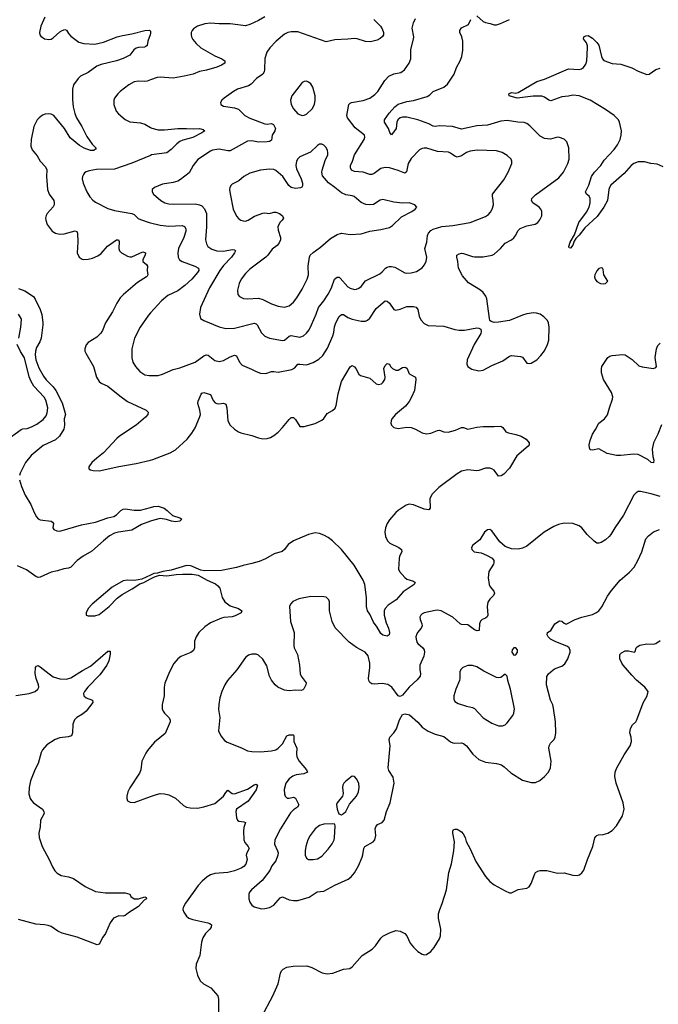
# Model space of a CAD drawing. Header units: inches. Extents: x 1305449 to 1407403, y 744709 to 841554.
# Tile 28 of 114: x 1318802 to 1324654, y 800322 to 809348. Entities that reach past the tile are written whole.
import ezdxf

# ---------------------------------------------------------------- set-up
doc = ezdxf.new("R2010")
doc.units = ezdxf.units.IN
doc.header["$MEASUREMENT"] = 0
doc.layers.add('B3810', color=7, linetype='Continuous')
doc.layers.add('B3820', color=7, linetype='Continuous')

msp = doc.modelspace()

# ---------------------------------------------------------------- linework, layer by layer
at = {"layer": 'B3810', "color": 6}
for points, elevation in [([(1319032.6, 809370), (1318996.7, 809290), (1318984.8, 809230), (1318988.1, 809210), (1318997.4, 809197.4), (1319030, 809172.6), (1319070, 809166), (1319090, 809169.6), (1319110, 809180.7), (1319170, 809238.3), (1319190.1, 809250.1), (1319217.2, 809257.2), (1319232.5, 809252.5), (1319250, 809220.2), (1319270, 809197.2), (1319342.9, 809142.9), (1319389.7, 809129.7), (1319490, 809123.9), (1319570, 809140.7), (1319694.5, 809190), (1319744.7, 809204.7), (1319830, 809218.1), (1319950, 809249.7), (1319991.9, 809251.9), (1320000, 809242.6)], 1300), ([(1320000, 809223.4), (1319999.1, 809210), (1319977.6, 809150), (1319969.3, 809110.7), (1319958.9, 809101.1), (1319944.5, 809095.5), (1319890, 809092.9), (1319870, 809087.6), (1319848.2, 809071.8), (1319810, 809021.6), (1319750, 808991.5), (1319689.6, 808970.4), (1319550, 808936.4), (1319510, 808921.5), (1319430, 808863.9), (1319359.5, 808830), (1319337.9, 808810), (1319296.2, 808750), (1319285.9, 808710), (1319284.7, 808615.3), (1319291.9, 808550), (1319308.2, 808488.2), (1319323.5, 808450), (1319370.8, 808370), (1319416.8, 808276.8), (1319466.7, 808206.7), (1319503.6, 808170), (1319497.4, 808162.6), (1319480.3, 808150), (1319450, 808148.5), (1319391.7, 808170), (1319350, 808193.9), (1319265.1, 808265.1), (1319214, 808350), (1319113.9, 808470), (1319090, 808482.6), (1319070, 808485.6), (1319037, 808483), (1319010, 808472.9), (1318979.2, 808450), (1318961.3, 808430), (1318931, 808369), (1318906.2, 808250), (1318905.1, 808190), (1318916.4, 808156.4), (1318961, 808101), (1318990.5, 808050), (1319039.5, 807999.5), (1319051.6, 807971.6), (1319047.3, 807910), (1319055.6, 807790), (1319072, 807750), (1319113.6, 807690), (1319119.2, 807670), (1319117.5, 807650), (1319108.2, 807631.8), (1319054.7, 807570), (1319046, 807554), (1319039.5, 807530), (1319041, 807510), (1319055, 807470), (1319098.3, 807410), (1319130, 807389.7), (1319170, 807382.1), (1319210, 807385.5), (1319310, 807411.2), (1319325.4, 807405.4), (1319331.2, 807391.2), (1319333.8, 807310), (1319329.6, 807210), (1319348.7, 807170), (1319374.2, 807154.2), (1319390.7, 807150.7), (1319430, 807153.6), (1319470, 807162.8), (1319518, 807182), (1319550, 807205.9), (1319607.4, 807272.6), (1319690, 807329.2), (1319708.8, 807328.8), (1319714.4, 807314.4), (1319711.4, 807251.4), (1319716.9, 807230), (1319736.1, 807210), (1319790, 807179.6), (1319810, 807173.7), (1319830, 807174.8), (1319930, 807220.1), (1319953.8, 807210), (1319952, 807190), (1319930.6, 807150), (1319931.8, 807131.8), (1319964.2, 807104.2), (1319974, 807090), (1319971.4, 807050), (1319976, 807010), (1319970, 806997.5), (1319964.4, 806990), (1319881.9, 806938.1), (1319752.3, 806827.7), (1319723, 806797), (1319691, 806750), (1319651.9, 806670), (1319589.4, 806570.6), (1319561.5, 806498.5), (1319546.7, 806473.3), (1319510, 806438.7), (1319430.1, 806389.9), (1319412.2, 806367.8), (1319398.9, 806330), (1319400.1, 806310), (1319407.5, 806290), (1319479.7, 806170), (1319505.3, 806070), (1319530, 806031.7), (1319550, 806017.4), (1319610, 805988.5), (1319719.6, 805899.6), (1319790, 805849.1), (1319960.1, 805770), (1319979.8, 805750), (1319976.6, 805730), (1319955.2, 805704.8), (1319870.8, 805630), (1319717.3, 805530), (1319693.2, 805510), (1319570, 805376.1), (1319508.4, 805330), (1319464.5, 805290), (1319436, 805250), (1319436.4, 805230), (1319450, 805220.9), (1319475.2, 805215.2), (1319530, 805213), (1319710, 805252.5), (1319870, 805280.3), (1320000, 805311.3)], 1300), ([(1320000, 808795.8), (1319970, 808785.6), (1319950, 808782.5), (1319890, 808785.6), (1319850, 808777.9), (1319801.9, 808750), (1319722.7, 808690), (1319700.7, 808670), (1319671.9, 808630), (1319663.7, 808610), (1319664.7, 808570), (1319687.2, 808510), (1319706.5, 808486.5), (1319770, 808433.5), (1319810, 808411.7), (1319910, 808402.9), (1319950, 808389.1), (1320000, 808361.2)], 1400), ([(1320000, 808103.8), (1319830, 808032.5), (1319670, 807978.1), (1319505.6, 807974.4), (1319437.3, 807962.7), (1319410, 807952.8), (1319397, 807943), (1319385.4, 807930), (1319377.2, 807910), (1319375.4, 807890), (1319383.4, 807850), (1319417, 807770), (1319444.1, 807724.1), (1319473.6, 807693.6), (1319496.8, 807676.8), (1319610, 807617.3), (1319670, 807597.5), (1319830, 807571.4), (1319850, 807560.9), (1319886.6, 807526.6), (1319910, 807515), (1319989.4, 807489.4), (1320000, 807486.8)], 1400), ([(1318790, 806883), (1318850, 806863), (1318928.4, 806810), (1318945.5, 806785.5), (1318990.3, 806690), (1319004.2, 806644.2), (1319014.7, 806570), (1319013.6, 806550), (1318998.4, 806430), (1318985.4, 806394.6), (1318955.9, 806344.1), (1318946.2, 806310), (1318944.4, 806275.6), (1318950.1, 806230), (1318976.6, 806156.6), (1319019.8, 806079.8), (1319045.5, 806045.5), (1319110, 805982), (1319131.9, 805950), (1319190, 805835.2), (1319221.9, 805730), (1319209.7, 805690), (1319211.8, 805630), (1319205.8, 805594.2), (1319167.3, 805530), (1319130, 805496.2), (1319016, 805444), (1318906.9, 805353.1), (1318856.4, 805290), (1318806, 805190), (1318800.1, 805170)], 1200), ([(1318793.1, 806430), (1318813.3, 806530), (1318818.4, 806598.4), (1318816, 806610), (1318790, 806649)], 1200), ([(1320000, 806659.5), (1319981.2, 806638.8), (1319905.8, 806530), (1319855.5, 806430), (1319830.1, 806330), (1319828.8, 806248.8), (1319840.1, 806210), (1319861.9, 806170), (1319902.2, 806122.2), (1319950, 806092.6), (1319990, 806086.3), (1320000, 806086.4)], 1400), ([(1318671.4, 805488.6), (1318816, 805590), (1318830, 805596.8), (1318870, 805601.5), (1318910, 805614.7), (1318958.9, 805641.1), (1319018, 805682.1), (1319043.6, 805716.4), (1319054.9, 805745.1), (1319060.6, 805790), (1319041, 805861), (1319027.3, 805887.3), (1318932.9, 805990), (1318907.9, 806030), (1318890, 806073.8), (1318847.1, 806247.1), (1318810, 806305.4), (1318778.4, 806370)], 1200), ([(1318800.9, 805130), (1318817.5, 805070), (1318851.6, 804990), (1318904.6, 804904.6), (1318935.1, 804830), (1318956.6, 804790), (1318972.8, 804772.8), (1318990, 804764), (1319090.4, 804750), (1319103.1, 804743.1), (1319112.8, 804730), (1319105.8, 804690), (1319114.8, 804674.8), (1319141.1, 804661.2), (1319170, 804657.8), (1319370, 804717), (1319497.5, 804742.5), (1319610, 804780.9), (1319665.8, 804794.2), (1319690.4, 804809.6), (1319727.8, 804850), (1319750, 804861.5), (1319770, 804865.5), (1319850, 804850.6), (1319910, 804850.6), (1320000, 804875.7)], 1200), ([(1320000, 804750), (1319918.1, 804721.9), (1319830, 804668.8), (1319708.9, 804651.1), (1319670, 804640.5), (1319624.7, 804615.3), (1319568.7, 804571.3), (1319464.6, 804475.4), (1319384.7, 804430), (1319330, 804391.2), (1319271.6, 804328.4), (1319250, 804320.3), (1319205.8, 804314.2), (1319150, 804295.9), (1319090, 804284.7), (1318990, 804236.5), (1318970, 804235.2), (1318950, 804244), (1318865.7, 804305.7), (1318782.6, 804342.6)], 1200), ([(1320000, 804256.3), (1319922, 804218), (1319853.7, 804206.3), (1319790, 804210.5), (1319750, 804202.6), (1319650, 804145.5), (1319465.3, 803990), (1319430.3, 803950), (1319410.4, 803910), (1319410.8, 803890), (1319430, 803882), (1319490, 803883.5), (1319530, 803895.9), (1319623.1, 803970), (1319695.8, 804044.2), (1319740.6, 804079.4), (1319834, 804130), (1319904.5, 804175.5), (1319940.9, 804190), (1320000, 804221.7)], 1300), ([(1318766.2, 803153.8), (1318889.6, 803170.4), (1318943.5, 803190), (1318969.1, 803210), (1318976.3, 803230), (1318975, 803250), (1318953.7, 803310), (1318944.9, 803355.1), (1318947.8, 803410), (1318957.2, 803422.8), (1318970, 803427.1), (1318990, 803416.6), (1319072.6, 803350), (1319110, 803325.4), (1319170, 803305.3), (1319230, 803301.2), (1319270, 803314), (1319377, 803383), (1319450, 803422.9), (1319610, 803559), (1319630, 803560.5), (1319631.1, 803531.1), (1319619.4, 803470), (1319601, 803430), (1319538, 803342), (1319427.6, 803230), (1319396.6, 803190), (1319387.6, 803170), (1319388.7, 803148.6), (1319411.5, 803131.5), (1319470.4, 803110.4), (1319473.6, 803090), (1319410.5, 803009.5), (1319378.1, 802981.9), (1319326.4, 802950), (1319305.1, 802930), (1319288.5, 802890), (1319286.8, 802810), (1319275.7, 802784.3), (1319247.6, 802772.4), (1319170, 802766.1), (1319126, 802750), (1319050, 802700.2), (1319010, 802653.2), (1318999.5, 802630), (1318971.1, 802530), (1318944, 802476), (1318900.4, 802370), (1318888.3, 802308.3), (1318886.4, 802250), (1318896.9, 802210), (1318909.6, 802189.6), (1318930, 802168.7), (1319010.7, 802110.7), (1319024.8, 802090), (1319025.7, 802070), (1318991.6, 802010), (1318988.5, 801950), (1318977.6, 801890), (1318981, 801850), (1319007.7, 801767.7), (1319072.1, 801650), (1319101.5, 801581.5), (1319125.4, 801545.4), (1319145.4, 801525.4), (1319183.7, 801503.7), (1319250.1, 801490.1), (1319294, 801474), (1319402.5, 801402.5), (1319495.7, 801355.7), (1319590, 801342.9), (1319770, 801342.3), (1319810, 801330.2), (1319821.5, 801310), (1319850.1, 801290.1), (1319890.3, 801289.7), (1319950, 801306.4), (1319960.9, 801300.9), (1319964.3, 801290), (1319943.7, 801276.3), (1319890, 801218.2), (1319800.1, 801159.9), (1319770, 801134.9), (1319750, 801131.1), (1319710, 801134.3), (1319660.9, 801110), (1319630.9, 801069.1), (1319590, 800970.9), (1319563.8, 800936.2), (1319530, 800873.6), (1319512.9, 800867.1), (1319330, 800937), (1319190, 800972.8), (1319152, 800992), (1319090, 801034), (1319064.3, 801044.3), (1319030, 801051.6), (1318950, 801057.2), (1318790, 801098.2)], 1200), ([(1320000, 802680.9), (1319973.8, 802650), (1319956.7, 802623.3), (1319922, 802550), (1319911.3, 802470), (1319900, 802440), (1319810, 802307), (1319792.8, 802270), (1319782.8, 802230), (1319783.1, 802210), (1319790, 802188.2), (1319814.6, 802174.6), (1319850, 802172.9), (1320000, 802225.8)], 1300)]:
    msp.add_lwpolyline(points, dxfattribs=dict(at, elevation=elevation))
at = {"layer": 'B3820', "color": 6}
for points, elevation in [([(1321050, 809375.1), (1320990, 809339.3), (1320910, 809303.5), (1320870, 809290.8), (1320730, 809310.9), (1320630, 809311.5), (1320550, 809317.6), (1320498, 809310), (1320430, 809288.4), (1320395.5, 809264.5), (1320382.8, 809250), (1320373.9, 809230), (1320372, 809210), (1320376.3, 809190), (1320388.1, 809168.1), (1320419.6, 809130), (1320462.4, 809090), (1320590, 809016.5), (1320653.4, 808990), (1320682.5, 808970), (1320681.5, 808950), (1320652.7, 808930), (1320610, 808912.6), (1320514.4, 808885.6), (1320450, 808872.5), (1320390.5, 808849.5), (1320310, 808829.8), (1320210, 808812), (1320090, 808821.4), (1320062.9, 808817.1), (1320000, 808795.8)], 1400), ([(1320000, 806086.4), (1320070, 806086.9), (1320110, 806097.4), (1320210, 806141.3), (1320270, 806157.9), (1320410, 806209.7), (1320490, 806267.2), (1320510, 806275.6), (1320530, 806272.2), (1320590, 806222.6), (1320630, 806213.9), (1320670, 806223.9), (1320730, 806257.2), (1320771.8, 806271.8), (1320790, 806267.9), (1320816.3, 806210), (1320842.1, 806182.1), (1320925.9, 806145.9), (1320970, 806121.6), (1321010, 806107.7), (1321056.4, 806103.6), (1321110, 806123.3), (1321130, 806124.1), (1321170, 806116), (1321297.2, 806142.8), (1321324.1, 806155.9), (1321350.5, 806189.5), (1321370, 806191.7), (1321430, 806184.8), (1321490, 806206.3), (1321542.8, 806237.2), (1321579.6, 806270), (1321623.9, 806336.1), (1321672.1, 806450), (1321680.4, 806479.6), (1321686.6, 806533.4), (1321698.4, 806570), (1321730, 806626.6), (1321750, 806646.9), (1321770, 806646.3), (1321810, 806618.2), (1321850, 806602.7), (1321930, 806583), (1321970, 806585.6), (1321990, 806594.2), (1322010, 806611.4), (1322070, 806699.6), (1322150, 806769.7), (1322170, 806767.6), (1322190, 806749.2), (1322230, 806691.5), (1322250, 806684.9), (1322290, 806693.9), (1322350, 806718.5), (1322410, 806719.2), (1322434, 806714), (1322451.3, 806691.3), (1322461.7, 806630), (1322477.2, 806597.2), (1322510, 806561.9), (1322544.9, 806544.9), (1322690, 806538.2), (1322790, 806507.6), (1322830, 806502.4), (1322876.9, 806503.1), (1322990, 806522.5), (1323010, 806521.4), (1323028.9, 806510), (1323031.6, 806490), (1323026.9, 806470), (1322966.3, 806370), (1322902.2, 806230), (1322900.5, 806190), (1322910, 806170.3), (1322930, 806152.1), (1322945, 806145), (1323010, 806130.1), (1323050, 806135.7), (1323130, 806178.5), (1323230, 806219.5), (1323290, 806262.8), (1323310, 806269.2), (1323390, 806260.4), (1323410, 806254), (1323450, 806200.7), (1323470, 806195.8), (1323490, 806200.1), (1323540.8, 806230), (1323579, 806270), (1323610, 806311.3), (1323639.9, 806370), (1323649.9, 806410.1), (1323654.1, 806530), (1323648.6, 806568.6), (1323639.3, 806590), (1323605.2, 806625.2), (1323570, 806649.3), (1323539, 806659), (1323510, 806661.8), (1323450, 806653), (1323410, 806640.8), (1323290, 806589.1), (1323190, 806574.2), (1323150, 806573.5), (1323121.3, 806581.3), (1323111.5, 806591.5), (1323107.5, 806607.5), (1323082.5, 806790), (1323074.2, 806814.2), (1323050, 806848.2), (1323025.2, 806870), (1322914.9, 806934.9), (1322861.1, 807001.1), (1322822.2, 807070), (1322817.7, 807130), (1322807.2, 807170), (1322808, 807190), (1322830, 807203.1), (1322850, 807207), (1322870, 807204.8), (1322950, 807175.9), (1322970, 807173.1), (1323050, 807175.1), (1323131.1, 807188.9), (1323150, 807198.7), (1323207.7, 807250), (1323250, 807300.9), (1323309.9, 807330), (1323330, 807347.4), (1323348, 807372), (1323367.7, 807412.3), (1323387.5, 807432.5), (1323450, 807458.7), (1323526.6, 807473.4), (1323550, 807488.4), (1323567.7, 807512.3), (1323585.4, 807550), (1323587.6, 807590), (1323579.1, 807610), (1323560.9, 807630), (1323503.7, 807670), (1323491.4, 807690), (1323494.7, 807710), (1323530, 807743.5), (1323741.3, 807898.7), (1323785.6, 807950), (1323823.9, 808030), (1323835.8, 808070), (1323834.3, 808174.3), (1323817.4, 808230), (1323792.7, 808252.7), (1323750, 808269.5), (1323730, 808270.2), (1323665.7, 808254.3), (1323610, 808259.2), (1323570, 808281.5), (1323475.4, 808375.4), (1323450, 808395.3), (1323424.6, 808404.6), (1323368, 808408), (1323270, 808423.8), (1323210, 808418.2), (1323090, 808382.1), (1322990, 808374.3), (1322850, 808345.7), (1322769.2, 808369.2), (1322650, 808374.1), (1322610, 808369.2), (1322590, 808372.6), (1322550, 808392), (1322450, 808428.9), (1322350, 808454.4), (1322310, 808456.1), (1322290, 808449.4), (1322266.5, 808430), (1322259, 808410), (1322252.3, 808350), (1322210, 808292.6), (1322193, 808313), (1322181.5, 808350), (1322145.3, 808410), (1322145.8, 808430), (1322187, 808490), (1322240.8, 808550), (1322270, 808572.6), (1322350, 808598.7), (1322410, 808606), (1322535.1, 808644.9), (1322559.6, 808660.4), (1322590.4, 808690), (1322690, 808728.9), (1322722.8, 808757.2), (1322784.1, 808850), (1322806.2, 808910), (1322839.6, 808970), (1322854, 809010), (1322863.4, 809070), (1322863.5, 809150), (1322853.6, 809190), (1322835, 809230), (1322835.2, 809250), (1322850, 809272.4), (1322914.7, 809305.3), (1322935.9, 809350)], 1400), ([(1322047.6, 809350), (1322108.2, 809288.2), (1322124.8, 809264.8), (1322136.8, 809230), (1322134.7, 809210), (1322125.7, 809194.3), (1322105.3, 809174.7), (1322079.3, 809160.7), (1322015.9, 809144.1), (1321970, 809147.1), (1321893.7, 809173.7), (1321870, 809177), (1321810, 809169.3), (1321690, 809164.9), (1321610, 809144.2), (1321350, 809236.1), (1321290, 809237.9), (1321259.8, 809230), (1321230, 809215.2), (1321151, 809150), (1321095, 809090), (1321067.4, 809050), (1321047.7, 808992.3), (1321044.9, 808890), (1321041.5, 808870), (1321029.8, 808850.2), (1320971, 808810), (1320924.1, 808755.9), (1320898, 808742), (1320798.2, 808710), (1320760.2, 808690), (1320676.9, 808630), (1320655.2, 808610), (1320641.8, 808590), (1320645.8, 808570), (1320670, 808555.5), (1320770, 808541.1), (1320807.1, 808527.1), (1320864.6, 808470), (1320910, 808444.4), (1321050, 808392), (1321070.4, 808389.6), (1321110, 808395.6), (1321127.8, 808387.8), (1321144.9, 808350), (1321141.2, 808330), (1321115.4, 808290), (1321110, 808245.2), (1321090, 808231.8), (1321068.4, 808228.4), (1320990, 808226.7), (1320930, 808237.8), (1320890, 808233.4), (1320730, 808146.6), (1320710, 808144.6), (1320630, 808159.8), (1320570, 808153.5), (1320550, 808144.4), (1320433.4, 808066.6), (1320393, 808010), (1320356.6, 807943.4), (1320276.6, 807883.4), (1320250, 807868.5), (1320210, 807854.9), (1320110, 807841.3), (1320039, 807810), (1320014.9, 807790), (1320015.6, 807770), (1320029.4, 807750), (1320096, 807690), (1320131, 807670), (1320170, 807660.1), (1320210, 807657), (1320410, 807659.5), (1320450, 807651.8), (1320470, 807640.3), (1320494.6, 807614.6), (1320514.9, 807570), (1320514.1, 807450), (1320506.3, 807330), (1320512.5, 807292.5), (1320525.8, 807270), (1320563.3, 807243.3), (1320610, 807228.4), (1320670, 807225.1), (1320750, 807241.1), (1320770, 807237.4), (1320778.8, 807230), (1320771.9, 807210), (1320743.2, 807170), (1320670, 807095.3), (1320635.1, 807050), (1320540, 806890), (1320459.5, 806710), (1320448.4, 806650), (1320459.3, 806610), (1320489.1, 806590), (1320631.4, 806531.4), (1320690, 806516.9), (1320770, 806519), (1320950, 806566.9), (1320970, 806559.9), (1320979.3, 806550), (1321017.1, 806477.1), (1321050, 806445.9), (1321091.4, 806430), (1321210, 806406.1), (1321230, 806411.2), (1321270, 806446.2), (1321290, 806454.4), (1321370, 806437.3), (1321401.9, 806450), (1321430, 806474.2), (1321453.9, 806506.1), (1321477.1, 806550), (1321520, 806650), (1321540.1, 806710), (1321588.9, 806770), (1321628.2, 806831.8), (1321658.3, 806890), (1321688, 806970), (1321710, 806988.9), (1321730, 806986.7), (1321738.8, 806978.8), (1321810, 806898), (1321830, 806885.6), (1321870, 806874.7), (1321890, 806877.3), (1321910, 806886.4), (1321930, 806903.4), (1321970, 806955.1), (1322101.8, 807018.2), (1322124.7, 807035.3), (1322155.2, 807070), (1322170, 807080.6), (1322190, 807087), (1322210, 807087.1), (1322238.8, 807078.8), (1322330, 807026.8), (1322350, 807023.4), (1322390, 807026.1), (1322439.3, 807040.7), (1322490, 807073.7), (1322510, 807098.9), (1322527.1, 807132.9), (1322533.6, 807170), (1322515.9, 807250), (1322533.7, 807310), (1322538.6, 807370), (1322547.8, 807390), (1322570, 807415.4), (1322590, 807427.1), (1322670, 807452), (1322770, 807460.2), (1322930.7, 807489.3), (1323070, 807542.6), (1323098.3, 807561.7), (1323117.4, 807582.6), (1323132.9, 807610), (1323142.6, 807650), (1323141.6, 807690), (1323133.3, 807730), (1323136.2, 807750), (1323238.6, 807881.4), (1323277.5, 807950), (1323312.1, 808030), (1323312.8, 808050), (1323304.6, 808070), (1323270, 808104.6), (1323222.5, 808130), (1323170, 808145.9), (1322993, 808153), (1322930, 808144.4), (1322897.1, 808130), (1322850, 808099.5), (1322810, 808089.4), (1322790, 808095.7), (1322750, 808125.6), (1322732.3, 808132.3), (1322630, 808141.1), (1322531.6, 808170), (1322510, 808171.5), (1322490, 808168.4), (1322465.6, 808154.4), (1322390, 808075.2), (1322361.8, 808030), (1322346.2, 807953.8), (1322330, 807941), (1322270, 807965.6), (1322190.8, 807989.2), (1322150, 807994.3), (1322110, 807983.7), (1322050, 807938.4), (1322030, 807929.7), (1322010, 807930.4), (1321950, 807949.8), (1321870, 807955.6), (1321842.1, 807970), (1321832.1, 807990), (1321833.6, 808010), (1321852.2, 808050), (1321870.6, 808110), (1321958.7, 808250), (1321965.7, 808270), (1321962, 808290), (1321876.8, 808356.8), (1321807.4, 808450), (1321799.6, 808470), (1321818.2, 808570), (1321830, 808584.3), (1321841.5, 808590), (1321950, 808605.9), (1322011.1, 808628.9), (1322057.2, 808662.8), (1322084.6, 808690), (1322148.2, 808790), (1322186.2, 808830), (1322230, 808851.2), (1322295.2, 808864.8), (1322329.2, 808890), (1322371.7, 808950), (1322387.7, 808990), (1322386.1, 809073.9), (1322411.3, 809170), (1322412.5, 809190), (1322398.5, 809270), (1322410, 809319.5), (1322430, 809358.4)], 1500), ([(1322990, 809384.2), (1323050, 809332.4), (1323070, 809322.7), (1323114.7, 809314.7), (1323150, 809302.5), (1323170, 809301.7), (1323207.3, 809312.7), (1323290, 809348.6)], 1400), ([(1320000, 809242.6), (1320001.2, 809241.2), (1320000, 809223.4)], 1300), ([(1324698.7, 807998.7), (1324644.1, 808024.1), (1324587, 808030), (1324526.5, 808046.5), (1324470, 808046.6), (1324430, 808031.2), (1324404.9, 808010), (1324341.8, 807938.2), (1324217.7, 807830), (1324205.8, 807810), (1324201.1, 807790), (1324187.2, 807690), (1324156.1, 807630), (1324094.5, 807545.5), (1323981.2, 807438.8), (1323930, 807371.6), (1323899.2, 807340.8), (1323882.4, 807317.6), (1323870, 807281.7), (1323850, 807252.8), (1323836, 807256), (1323834, 807270), (1323847.3, 807310), (1323885.4, 807374.6), (1323926.6, 807490), (1323996.5, 807583.5), (1324020.8, 807630), (1324030.5, 807670), (1324030.2, 807710), (1324020.7, 807730), (1323996.1, 807750), (1323985.7, 807770), (1324018.2, 807830), (1324040.7, 807910), (1324068.6, 807951.4), (1324126, 808010), (1324158.7, 808061.3), (1324250, 808158.5), (1324278.7, 808201.3), (1324303.1, 808250), (1324315.2, 808290), (1324316.5, 808330), (1324297.3, 808410), (1324288, 808430), (1324250.6, 808470), (1324170, 808526.1), (1324030.2, 808610.2), (1323930, 808651.2), (1323870, 808655.9), (1323830, 808647.2), (1323770, 808642.1), (1323670, 808605.6), (1323650, 808611.2), (1323610, 808639), (1323586.2, 808646.2), (1323508.1, 808648.1), (1323360.9, 808630), (1323286.6, 808650), (1323284, 808670), (1323310, 808680.4), (1323350, 808675.7), (1323370, 808679.3), (1323539.5, 808780.5), (1323610, 808801.8), (1323830, 808898.1), (1323930, 808892.8), (1323950, 808896.8), (1323969.8, 808910), (1323990, 808941.8), (1323998.2, 808970), (1324006.4, 809090), (1324004.9, 809110), (1323994.6, 809134.6), (1323967.7, 809172.3), (1323971.2, 809190), (1323990, 809200.6), (1324010, 809203.5), (1324050, 809178.4), (1324090, 809140.6), (1324110, 809114.5), (1324133.7, 809010), (1324141.8, 808990), (1324155.4, 808975.4), (1324230, 808945.5), (1324310, 808940.7), (1324410, 808906.7), (1324470, 808875.5), (1324550, 808845.7), (1324570, 808850.1), (1324630, 808890.1), (1324670, 808904.2)], 1300), ([(1320000, 808361.2), (1320013.6, 808353.6), (1320070, 808339.6), (1320130, 808338.7), (1320250, 808351.5), (1320330, 808351.7), (1320393.6, 808346.4), (1320450, 808349.3), (1320482.8, 808342.8), (1320497.4, 808330), (1320470.1, 808310), (1320390, 808268), (1320295.9, 808244.1), (1320270, 808232.4), (1320241.2, 808210), (1320190, 808157.5), (1320150, 808128.3), (1320010, 808108), (1320000, 808103.8)], 1400), ([(1320000, 807486.8), (1320090, 807464.6), (1320170, 807455.7), (1320290, 807460.4), (1320313.7, 807453.7), (1320325.7, 807430), (1320324.4, 807410), (1320306.1, 807350), (1320257.1, 807250), (1320250.3, 807210), (1320255.7, 807170), (1320267.7, 807147.7), (1320290, 807131.7), (1320407.6, 807087.6), (1320441.8, 807070), (1320443, 807050), (1320431.2, 807030), (1320378.7, 806970), (1320315.9, 806910), (1320250, 806863.8), (1320158.9, 806821.1), (1320100.7, 806770), (1320000, 806659.5)], 1400), ([(1324684.4, 805635.6), (1324651.2, 805550), (1324610.4, 805470), (1324597.3, 805410), (1324603.4, 805343.4), (1324613, 805310), (1324610, 805285.8), (1324590, 805287.3), (1324557.3, 805317.3), (1324470, 805360.9), (1324430, 805364.1), (1324311.9, 805351.9), (1324270, 805352), (1324184.5, 805370), (1324110, 805413), (1324050, 805400.5), (1324030, 805405.1), (1324023.1, 805423.1), (1324021.2, 805450), (1324028.7, 805490), (1324050, 805547.3), (1324078.7, 805590), (1324110, 805649.1), (1324161, 805690), (1324190, 805726.5), (1324206.3, 805790), (1324234.6, 805870), (1324236, 805890), (1324225.3, 805930), (1324151.9, 806050), (1324134.8, 806110), (1324132.7, 806147.3), (1324137.8, 806170), (1324191.1, 806250), (1324210, 806263.2), (1324231.2, 806268.8), (1324330, 806277.4), (1324350, 806274.6), (1324413.7, 806233.7), (1324474.9, 806174.9), (1324506, 806166), (1324610.3, 806149.7), (1324630, 806159.7), (1324636.6, 806170), (1324626.8, 806250), (1324636.4, 806330), (1324650, 806360.7), (1324670, 806383.6)], 1300), ([(1320000, 805311.3), (1320023.1, 805316.9), (1320181.5, 805378.5), (1320230, 805406.3), (1320336.8, 805503.2), (1320381.1, 805558.9), (1320410, 805606.4), (1320450, 805701.3), (1320457.7, 805730), (1320454.3, 805770), (1320435.2, 805830), (1320439.1, 805850), (1320464, 805916), (1320470, 805923.8), (1320490, 805930.5), (1320551.4, 805911.4), (1320575.7, 805855.7), (1320594.7, 805834.7), (1320610, 805828.6), (1320628.1, 805828.1), (1320670, 805833), (1320690, 805824), (1320700.6, 805790), (1320709.6, 805669.6), (1320731.6, 805631.6), (1320770, 805594.5), (1320806.5, 805570), (1320830, 805560.1), (1320930, 805535.9), (1320990, 805514.6), (1321030, 805506.5), (1321070, 805508.3), (1321101.3, 805518.7), (1321130, 805535), (1321170, 805565.6), (1321211.5, 805610), (1321270, 805684.4), (1321290, 805702.2), (1321310, 805700.1), (1321330, 805683.5), (1321370, 805619.8), (1321410, 805619.8), (1321510, 805646.3), (1321570, 805675.8), (1321590, 805693), (1321620.8, 805739.2), (1321670, 805764), (1321692.4, 805787.6), (1321703.2, 805810), (1321720.3, 805919.7), (1321751.5, 806030), (1321830, 806166), (1321850, 806179), (1321870, 806166.7), (1321883.7, 806150), (1321910, 806098.9), (1321925, 806085), (1321990, 806069.5), (1322010, 806060.4), (1322070, 806010.9), (1322090, 806003), (1322116.2, 806010), (1322130, 806021.7), (1322147.3, 806050), (1322150.9, 806070), (1322139.8, 806150), (1322150, 806177.5), (1322170, 806197), (1322190, 806189.3), (1322199.9, 806170), (1322218.8, 806150), (1322250, 806134.8), (1322270, 806135.7), (1322310, 806158.9), (1322330, 806163.2), (1322339.1, 806159.1), (1322352.2, 806150), (1322369, 806109), (1322378.1, 806098.1), (1322428.8, 806070), (1322430.9, 806050.9), (1322418.8, 805950), (1322393.6, 805886.4), (1322371.3, 805848.7), (1322336.1, 805803.9), (1322246.4, 805730), (1322213.8, 805690), (1322205.6, 805670), (1322203.9, 805650), (1322210.3, 805630), (1322230, 805608.9), (1322270, 805600.6), (1322350, 805612.1), (1322388.8, 805608.8), (1322430, 805594.3), (1322490, 805560.6), (1322530, 805553), (1322570, 805558.3), (1322630, 805581), (1322650, 805584.4), (1322690.3, 805570), (1322730, 805567.2), (1322796.2, 805583.8), (1322850, 805610.1), (1322870, 805609.1), (1322910, 805593.8), (1322990, 805612.2), (1323050, 805619.9), (1323150, 805617.4), (1323210, 805620.8), (1323229.2, 805609.2), (1323257.6, 805570), (1323280.1, 805560.1), (1323350, 805546), (1323396.5, 805530), (1323442, 805502), (1323469.2, 805470), (1323469.2, 805450), (1323461.2, 805438.8), (1323356.7, 805350), (1323290, 805237.6), (1323238.7, 805181.3), (1323214.9, 805165.1), (1323190, 805162.3), (1323150, 805219.3), (1323130, 805231.7), (1323110, 805237), (1323070, 805237.9), (1323010, 805215.2), (1322990, 805213), (1322910, 805220.6), (1322850, 805209.9), (1322810, 805185.6), (1322641.9, 805058.1), (1322582.1, 804997.9), (1322560.9, 804959.1), (1322563.2, 804870), (1322550, 804855.2), (1322510, 804860.8), (1322410, 804899.2), (1322370, 804905.6), (1322343.7, 804896.3), (1322270, 804848.2), (1322248.6, 804830), (1322190, 804763.1), (1322170.1, 804730), (1322153.6, 804690), (1322148.9, 804650), (1322153.2, 804610), (1322172.1, 804572.1), (1322195, 804550), (1322277.4, 804510), (1322301.1, 804490), (1322302.5, 804470), (1322283.9, 804430), (1322280.1, 804410), (1322274.5, 804310), (1322281.9, 804290), (1322330, 804236), (1322350, 804220.6), (1322410, 804200.9), (1322427.5, 804190), (1322417.5, 804170), (1322316.2, 804103.8), (1322250.8, 804030), (1322178.1, 803981.9), (1322150, 803949.4), (1322142.9, 803930), (1322142.3, 803890), (1322159.7, 803819.7), (1322182.5, 803770), (1322190.2, 803730), (1322187.6, 803710), (1322170, 803695.4), (1322130, 803706.3), (1322110, 803721.5), (1322079.3, 803779.3), (1322044.1, 803824.1), (1322010, 803899), (1321990.3, 803930), (1321981.6, 803970), (1321981.4, 804050), (1321965.2, 804170), (1321949, 804210), (1321867.7, 804347.7), (1321750, 804491.8), (1321670, 804571.8), (1321630, 804601.2), (1321590, 804621.3), (1321550, 804637.1), (1321510, 804643.2), (1321450, 804628.8), (1321309.7, 804570.3), (1321263.5, 804536.5), (1321228.7, 804490), (1321207.3, 804472.7), (1321133.8, 804450), (1321053.6, 804406.4), (1320997.5, 804382.5), (1320930, 804362.2), (1320850, 804345.3), (1320790, 804325.6), (1320650, 804297.3), (1320496, 804296), (1320460.8, 804300.8), (1320370, 804340.8), (1320330, 804346), (1320190, 804300.5), (1320114, 804290), (1320066, 804274), (1320030, 804271.1), (1320000, 804256.3)], 1300), ([(1324670, 804975.6), (1324590, 805000.4), (1324490, 805023.9), (1324470, 805023.2), (1324450, 805011.2), (1324430, 804988.4), (1324333.9, 804806.1), (1324254.6, 804690), (1324220.2, 804630), (1324204.3, 804610), (1324170, 804581), (1324130, 804554.5), (1324110, 804547.9), (1324090, 804550.6), (1324066.6, 804566.6), (1324000.7, 804630), (1323952.1, 804690), (1323930, 804709.2), (1323870, 804730.9), (1323790, 804731.9), (1323740.2, 804719.8), (1323697.1, 804702.9), (1323609.7, 804650.3), (1323450, 804523.1), (1323410, 804502.6), (1323370, 804495.3), (1323310, 804498.2), (1323250, 804519), (1323202.3, 804562.3), (1323130, 804661.4), (1323110, 804674), (1323087.9, 804672.1), (1323061.6, 804650), (1323019.3, 804580.7), (1322953.4, 804530), (1322942.8, 804510), (1322944.2, 804490), (1322966.4, 804470), (1323030, 804460.9), (1323079.9, 804439.9), (1323131.4, 804411.4), (1323146.8, 804390), (1323148, 804370), (1323142.7, 804357.3), (1323101, 804290), (1323094.6, 804230), (1323103.6, 804170), (1323114.2, 804150), (1323147.8, 804110), (1323153.5, 804090), (1323143.6, 804070), (1323110, 804037.3), (1323091.9, 804008.1), (1323086.3, 803970), (1323090.5, 803890), (1323084.6, 803875.4), (1323070, 803863), (1323040.1, 803850), (1323025.1, 803834.9), (1323016.5, 803810), (1323013.8, 803750), (1322994.7, 803745.3), (1322970, 803754.3), (1322910, 803799.4), (1322850, 803804.6), (1322839.1, 803810), (1322770, 803871.4), (1322665.6, 803930), (1322630, 803935.6), (1322610, 803932.7), (1322510, 803912), (1322490, 803900.2), (1322479.3, 803890), (1322470.1, 803870), (1322472.3, 803850), (1322488.6, 803810), (1322489.1, 803790), (1322481.2, 803770), (1322448.2, 803730), (1322437.5, 803710), (1322433.2, 803690), (1322433.8, 803670), (1322442.8, 803642.8), (1322450.1, 803630), (1322495, 803590), (1322508.5, 803570), (1322512.6, 803550), (1322505.7, 803514.3), (1322468.2, 803430), (1322467.4, 803390), (1322474.1, 803350), (1322470.4, 803330), (1322444.2, 803295.8), (1322370, 803229.5), (1322310, 803155.3), (1322290, 803142.7), (1322269.5, 803149.5), (1322211.2, 803230), (1322174.3, 803254.3), (1322123.8, 803263.8), (1322050, 803256.8), (1322030, 803259.3), (1322011.6, 803271.6), (1322001.5, 803290), (1321997.9, 803310), (1322010.2, 803410), (1322010.6, 803450), (1321995, 803515), (1321967.5, 803550), (1321890, 803591.8), (1321820.2, 803640.2), (1321692.4, 803772.4), (1321666.4, 803830), (1321642.3, 803930), (1321640.8, 804010), (1321634.3, 804030), (1321623.5, 804043.5), (1321610, 804053), (1321590, 804058.8), (1321470, 804060.8), (1321360.4, 804039.6), (1321305.9, 804014.1), (1321282.5, 803990), (1321273.1, 803970), (1321284.5, 803830), (1321316.9, 803730), (1321313.8, 803610), (1321318.5, 803590), (1321348.7, 803530), (1321366.8, 803430), (1321372, 803350), (1321380.8, 803330), (1321426.2, 803270), (1321424.8, 803250), (1321406.4, 803213.6), (1321396.3, 803203.7), (1321381.2, 803198.8), (1321330, 803200.7), (1321270, 803194.3), (1321230, 803201.5), (1321168.9, 803228.9), (1321142.6, 803250), (1321110, 803293.1), (1321092.6, 803330), (1321065.5, 803425.5), (1321030, 803486.5), (1320990, 803524), (1320970, 803530.9), (1320929.1, 803530.9), (1320898.5, 803521.5), (1320870, 803501.6), (1320791.6, 803388.4), (1320705, 803290), (1320681.3, 803250), (1320654.5, 803190), (1320635.5, 803130), (1320626.3, 803070), (1320625.1, 803025.1), (1320636.3, 802950), (1320625.1, 802830), (1320643.9, 802783.9), (1320679, 802739), (1320703.7, 802723.7), (1320833.3, 802673.3), (1320890, 802646.3), (1320930, 802638.3), (1321010, 802636.6), (1321110, 802645.2), (1321150, 802656.1), (1321170, 802668.9), (1321209.4, 802710.6), (1321250, 802782.7), (1321270, 802792.4), (1321310.8, 802790.8), (1321315.7, 802775.7), (1321314.4, 802730), (1321342.6, 802670), (1321337.3, 802617.3), (1321341.9, 802590), (1321363.6, 802550), (1321431.1, 802470), (1321439.4, 802450), (1321405, 802435), (1321335.8, 802424.2), (1321306.3, 802413.7), (1321270, 802389.2), (1321239.9, 802350), (1321226.3, 802290), (1321227.7, 802250), (1321234.2, 802230), (1321252.5, 802212.5), (1321270, 802211.6), (1321310, 802219.8), (1321330, 802210.1), (1321360.9, 802150), (1321348.8, 802130), (1321310, 802104.7), (1321283.5, 802076.5), (1321191.2, 801930), (1321140.6, 801830), (1321138, 801790), (1321165.5, 801730), (1321169.8, 801710), (1321168.4, 801690), (1321150, 801636.7), (1321114, 801590), (1321092.9, 801547.1), (1321023.8, 801456.2), (1320925.6, 801370), (1320908.7, 801350), (1320900.5, 801330), (1320900.7, 801290), (1320910, 801259.1), (1320929.5, 801230), (1320950, 801216.2), (1321016.8, 801196.8), (1321050, 801198.7), (1321090, 801209.7), (1321130, 801231.4), (1321190, 801298.1), (1321210, 801308.1), (1321270, 801278.8), (1321310, 801272.4), (1321350, 801273.4), (1321455.7, 801304.3), (1321528.1, 801351.9), (1321590, 801358.1), (1321690, 801412.8), (1321811.5, 801468.5), (1321839.5, 801490), (1321871.4, 801528.6), (1321908.3, 801591.7), (1321940.6, 801670), (1321948, 801692.1), (1321955.9, 801750), (1321965.6, 801770), (1322039.8, 801810), (1322056.7, 801830), (1322066.3, 801870), (1322061, 801930), (1322064.7, 801950), (1322081.5, 801970), (1322123.4, 801990), (1322141.1, 802010), (1322163.7, 802090), (1322195.7, 802170), (1322233.7, 802350), (1322223.6, 802403.6), (1322186.3, 802466.3), (1322179.3, 802490), (1322196.2, 802690), (1322188.3, 802750), (1322194.3, 802770), (1322229.9, 802810), (1322253.7, 802846.3), (1322282.1, 802930), (1322310, 802980.1), (1322335, 802985), (1322374.6, 802974.6), (1322450, 802906.9), (1322490, 802861.1), (1322545.6, 802825.6), (1322610, 802799.1), (1322690, 802776.6), (1322749.3, 802729.3), (1322770, 802719.3), (1322790, 802715.2), (1322850, 802718.8), (1322870, 802712.3), (1322896.4, 802690), (1322953.7, 802613.7), (1323010, 802566.1), (1323070, 802541.1), (1323170, 802529.1), (1323216.2, 802516.2), (1323240.2, 802500.2), (1323302.5, 802442.5), (1323410, 802375.4), (1323490, 802355.6), (1323530, 802355.5), (1323567, 802373), (1323610.3, 802409.7), (1323648.6, 802451.4), (1323667.6, 802490), (1323673, 802550), (1323649.9, 802670), (1323653.3, 802690), (1323665.2, 802714.8), (1323698.6, 802750), (1323709, 802770), (1323714, 802810), (1323711, 802910), (1323695.2, 803035.2), (1323686.8, 803066.8), (1323666.9, 803110), (1323628.4, 803250), (1323633.5, 803326.5), (1323646.9, 803350), (1323690.9, 803389.1), (1323710, 803401.4), (1323770, 803422.5), (1323797.6, 803442.4), (1323824.9, 803490), (1323845.2, 803550), (1323845.9, 803565.9), (1323837.3, 803590), (1323821.5, 803601.5), (1323710, 803646.7), (1323667.3, 803670), (1323646, 803690), (1323634.8, 803710), (1323637.8, 803730), (1323670, 803750.1), (1323705.8, 803810), (1323750, 803838.6), (1323770, 803834.8), (1323790, 803815.2), (1323810, 803805.6), (1323893.5, 803850), (1323952.1, 803870), (1324050, 803894.4), (1324082.2, 803910), (1324108, 803930), (1324135.1, 803964.9), (1324190, 804064), (1324224.3, 804115.7), (1324303.4, 804210), (1324390, 804282), (1324431.5, 804328.5), (1324466.7, 804390), (1324502.3, 804470), (1324539.7, 804590), (1324563.3, 804616.7), (1324610, 804653.7), (1324666.5, 804673.5)], 1400), ([(1320000, 804875.7), (1320030, 804884), (1320070, 804887.7), (1320126.5, 804870), (1320154, 804850), (1320202.5, 804802.5), (1320270, 804780.5), (1320286.8, 804770), (1320271, 804750), (1320230, 804745), (1320192.3, 804750), (1320146, 804766), (1320090, 804776.1), (1320030, 804760.3), (1320000, 804750)], 1200), ([(1320000, 804221.7), (1320038, 804242), (1320084, 804256), (1320150.7, 804250.7), (1320237.5, 804262.5), (1320295.4, 804264.6), (1320383.7, 804263.7), (1320436.3, 804256.3), (1320519.5, 804210), (1320596, 804176), (1320618.8, 804158.8), (1320636.2, 804136.2), (1320658, 804050), (1320681.4, 804010), (1320730, 803973.8), (1320807.9, 803950), (1320836.8, 803930), (1320830.2, 803910), (1320775.9, 803884.1), (1320750, 803875.3), (1320671.5, 803868.5), (1320650, 803862.5), (1320550, 803817.9), (1320497.3, 803782.7), (1320443.3, 803730), (1320418.7, 803690), (1320405.5, 803650), (1320402.8, 803590), (1320394.4, 803565.6), (1320371.8, 803548.2), (1320277.8, 803510), (1320250.9, 803489.1), (1320213.8, 803446.2), (1320175.9, 803370), (1320133.5, 803266.5), (1320126, 803230), (1320125.1, 803150), (1320107.7, 803070), (1320109.1, 803030), (1320115.9, 803010), (1320129.6, 802990), (1320169.1, 802950), (1320181.2, 802930), (1320180.9, 802910), (1320135.9, 802804.1), (1320036.3, 802723.7), (1320000, 802680.9)], 1300), ([(1321022.2, 800210), (1321121.6, 800398.4), (1321169.2, 800510), (1321191.8, 800608.2), (1321201.6, 800630), (1321215.8, 800644.2), (1321250, 800663.2), (1321307.3, 800672.7), (1321434.1, 800674.1), (1321480.5, 800660.5), (1321573, 800610), (1321619.1, 800600.9), (1321671.4, 800608.6), (1321770, 800642.6), (1321828.5, 800651.5), (1321850, 800665.3), (1321939.7, 800770), (1322032.4, 800827.6), (1322061.2, 800858.8), (1322110, 800926.7), (1322130, 800946), (1322190, 800978), (1322250, 800997.8), (1322290, 800992.1), (1322330, 800971.6), (1322350.2, 800950), (1322380.9, 800880.9), (1322410, 800845.3), (1322450, 800807.3), (1322490, 800782.8), (1322510, 800776), (1322530, 800778.8), (1322570, 800806.8), (1322598.8, 800841.2), (1322650, 800922), (1322659.7, 800950), (1322662, 801010), (1322640.4, 801110), (1322640.9, 801150), (1322650.8, 801190), (1322674, 801246), (1322714.2, 801370), (1322733.6, 801530), (1322759.4, 801610), (1322780.9, 801730), (1322786.3, 801810), (1322771.8, 801890), (1322771.1, 801910), (1322777.1, 801922.9), (1322790, 801928.9), (1322810, 801926.2), (1322850, 801901.6), (1322865.5, 801885.5), (1322884, 801850), (1322894.3, 801814.3), (1322930, 801746.7), (1322981.9, 801630), (1323070, 801494.3), (1323110, 801448.7), (1323150, 801416.5), (1323250, 801361.1), (1323290, 801343.8), (1323310, 801343), (1323370, 801373.4), (1323450, 801385.5), (1323470, 801399.1), (1323490, 801430.8), (1323522.3, 801517.7), (1323530, 801530.5), (1323550, 801543.8), (1323570, 801548.2), (1323631.5, 801548.5), (1323730, 801525.2), (1323790, 801527.2), (1323870, 801507.2), (1323910, 801503.7), (1323932.7, 801510), (1323954.3, 801525.7), (1323971.3, 801550), (1324004.4, 801650), (1324055.1, 801770), (1324072.9, 801847.1), (1324080.7, 801859.3), (1324089.9, 801870.1), (1324104.9, 801875.1), (1324150, 801878.5), (1324190.5, 801889.5), (1324230, 801916.5), (1324270, 801959), (1324327.1, 802050), (1324342, 802110), (1324330.8, 802169.2), (1324266.5, 802350), (1324257.2, 802410), (1324258.3, 802450), (1324270, 802484.4), (1324342, 802610), (1324397.7, 802690), (1324409.8, 802730.2), (1324406, 802770), (1324394.1, 802810), (1324398.1, 802850), (1324417.6, 802882.4), (1324447.1, 802910), (1324457.1, 802930), (1324514.4, 803085.6), (1324552.8, 803150), (1324560.4, 803190), (1324529.8, 803230), (1324454.2, 803294.2), (1324410, 803339.9), (1324332.1, 803430), (1324318.7, 803450), (1324302, 803490), (1324300.3, 803519.7), (1324303, 803530), (1324316.6, 803543.4), (1324350, 803561), (1324381.6, 803561.6), (1324434.5, 803550), (1324442.5, 803557.5), (1324452.2, 803590), (1324459.8, 803600.2), (1324484.9, 803615.1), (1324550, 803627.6), (1324610, 803624.2), (1324630, 803628), (1324670, 803657.9)], 1300), ([(1320000, 802225.8), (1320054.9, 802245.1), (1320090, 802253.4), (1320130, 802252.3), (1320170, 802241.3), (1320230, 802211.4), (1320304.2, 802144.2), (1320329.3, 802129.3), (1320363.1, 802123.1), (1320430, 802121.4), (1320490, 802131.6), (1320590, 802162.8), (1320671, 802229), (1320690, 802262.2), (1320710, 802284.6), (1320750, 802255.7), (1320770, 802250.9), (1320890, 802294.6), (1320950, 802333.5), (1320970, 802339.9), (1320982.2, 802330), (1320970, 802287.7), (1320894.5, 802185.5), (1320789.5, 802110), (1320781.8, 802090), (1320790.1, 802030.1), (1320798, 802010), (1320810, 801999.4), (1320855.9, 801995.9), (1320871.6, 801990), (1320857.1, 801942.9), (1320852.4, 801910), (1320857.2, 801830), (1320864.9, 801804.9), (1320895.2, 801770), (1320903.5, 801750), (1320883.2, 801710), (1320878.1, 801690), (1320886, 801650), (1320873.1, 801606.9), (1320854.9, 801585.1), (1320831.7, 801570), (1320770, 801544.5), (1320710, 801531.3), (1320590, 801522.3), (1320551.4, 801508.6), (1320519.4, 801490), (1320473.3, 801450), (1320438.2, 801410), (1320321.3, 801250), (1320298.8, 801210), (1320297.6, 801190), (1320305.8, 801165.8), (1320330.5, 801130.5), (1320352.9, 801112.9), (1320390, 801098.5), (1320527, 801070), (1320543.9, 801063.9), (1320560.2, 801050), (1320557.9, 801030), (1320545, 801010), (1320505.1, 800970), (1320479.8, 800930), (1320469.4, 800890), (1320453.9, 800770), (1320418.7, 800690), (1320416.8, 800650), (1320430.2, 800590), (1320455.9, 800535.9), (1320486, 800510), (1320553.8, 800473.8), (1320618, 800398), (1320625, 800370), (1320622.5, 800250)], 1300)]:
    msp.add_lwpolyline(points, dxfattribs=dict(at, elevation=elevation))
for points, elevation in [([(1321430, 808784.8), (1321410, 808783.1), (1321390, 808771.1), (1321380.4, 808759.6), (1321296.8, 808650), (1321284.7, 808610), (1321290.6, 808570), (1321312.4, 808530), (1321350, 808486.6), (1321390, 808468.4), (1321410, 808471.9), (1321430, 808483.2), (1321481.6, 808530), (1321502.5, 808570), (1321510.3, 808610), (1321509.4, 808650), (1321488.3, 808730), (1321470, 808759.8), (1321450, 808776.5)], 1600), ([(1321570, 808208.2), (1321550, 808206.5), (1321530, 808194.8), (1321465.5, 808134.5), (1321370, 808090.5), (1321350, 808071.1), (1321338.7, 808050), (1321333.4, 808010), (1321339.6, 807979.6), (1321381.8, 807890), (1321394.8, 807850), (1321393.5, 807826.5), (1321386.2, 807813.8), (1321374.3, 807805.7), (1321330, 807800.3), (1321290, 807808.4), (1321267.3, 807827.3), (1321212.3, 807910), (1321170, 807948.3), (1321150, 807965), (1321130, 807974.2), (1321090, 807977.9), (1321010, 807969.5), (1320910, 807940.6), (1320856.6, 807910), (1320809.7, 807870.3), (1320750, 807840.6), (1320738.6, 807830), (1320728.6, 807810), (1320725.9, 807790), (1320729.6, 807750.4), (1320758.6, 807610), (1320790, 807545.7), (1320810, 807523.6), (1320830, 807510.6), (1320850, 807503.3), (1320870, 807502.2), (1320895, 807510), (1320953.4, 807546.6), (1321030, 807573.6), (1321050, 807576.1), (1321090, 807570.6), (1321130, 807583), (1321150, 807583.7), (1321183.5, 807570), (1321210.8, 807550), (1321220.5, 807530), (1321208.6, 807510), (1321185.1, 807490), (1321168, 807450), (1321170, 807419.3), (1321191.6, 807350), (1321190.6, 807330), (1321178.9, 807301.1), (1321161.3, 807278.7), (1321116.1, 807243.9), (1321076.4, 807190), (1321056.2, 807170), (1320910, 807060.5), (1320870, 807021.8), (1320832.3, 806970), (1320813.2, 806930), (1320797.6, 806870), (1320801.9, 806830), (1320815.8, 806810), (1320853.5, 806793.5), (1320890, 806789.4), (1320990, 806794.1), (1321030, 806783.7), (1321110, 806744.6), (1321170, 806722.6), (1321230, 806711.9), (1321270, 806723.6), (1321310, 806759.9), (1321340.4, 806799.6), (1321390, 806876.9), (1321435.7, 806970), (1321447.6, 807010), (1321447.1, 807090), (1321457, 807170), (1321465.4, 807190), (1321490, 807214.9), (1321557.7, 807262.3), (1321650, 807340.8), (1321710, 807377.5), (1321750, 807390.1), (1321830, 807379.8), (1321930, 807385.8), (1322009.9, 807410.1), (1322110, 807423.9), (1322190, 807443.3), (1322218.7, 807461.3), (1322299.5, 807540.5), (1322396.2, 807590), (1322427, 807610), (1322441.5, 807630), (1322421.7, 807650), (1322370, 807667.8), (1322310, 807666.8), (1322230, 807676.4), (1322130, 807698.5), (1322106.4, 807693.6), (1322045.2, 807654.8), (1322010, 807649.5), (1321973.5, 807653.5), (1321930, 807671.5), (1321865.9, 807725.9), (1321850, 807732.8), (1321790, 807741.7), (1321750, 807761), (1321690.6, 807810.6), (1321631.7, 807851.7), (1321577.9, 807917.9), (1321571.1, 807950), (1321574.7, 807970), (1321602.3, 808057.7), (1321624.4, 808110), (1321627.3, 808130), (1321623.8, 808150), (1321610, 808177.4), (1321590, 808199.1)], 1600), ([(1324130, 807074.5), (1324110, 807067.8), (1324090, 807046.9), (1324072.8, 807010), (1324070.9, 806990), (1324076.6, 806970), (1324090, 806949.5), (1324123.1, 806930), (1324150, 806925.4), (1324170, 806928.7), (1324190.6, 806950), (1324153.5, 807010), (1324150, 807059.5), (1324141.6, 807070)], 1400), ([(1323330, 803589.9), (1323313.8, 803570), (1323311.9, 803550), (1323330, 803523.5), (1323350, 803525.3), (1323363.4, 803550), (1323363.2, 803570), (1323350, 803589)], 1500), ([(1322950, 803429.2), (1322910, 803427.2), (1322863, 803410), (1322843.1, 803390), (1322835.9, 803370), (1322836.2, 803310), (1322832.2, 803290), (1322798.4, 803210), (1322780.7, 803150), (1322779.3, 803119.3), (1322790, 803096.6), (1322819.8, 803079.8), (1322895.1, 803055.1), (1322950, 803042.5), (1322970, 803032.8), (1323050, 802946.9), (1323130, 802899.3), (1323190, 802874.9), (1323225.2, 802874.8), (1323250, 802884.2), (1323270, 802901.8), (1323320.4, 802970), (1323330.9, 802990), (1323337.4, 803030), (1323299.9, 803210), (1323276.4, 803290), (1323269.7, 803330), (1323250, 803348.6), (1323210, 803319.3), (1323190, 803314.8), (1323170, 803318.9), (1323056.1, 803376.1), (1322990, 803415.4)], 1500), ([(1321850, 802412.2), (1321790, 802367.5), (1321771.5, 802348.5), (1321762.2, 802330), (1321760.1, 802310), (1321765.7, 802254.3), (1321760.5, 802230), (1321711.6, 802170), (1321706.2, 802153.8), (1321710.5, 802110), (1321727.1, 802067.1), (1321750, 802059.8), (1321770, 802069.7), (1321790.6, 802090), (1321824.7, 802155.3), (1321889.9, 802230), (1321907.2, 802270), (1321913.7, 802310), (1321910.7, 802350), (1321890, 802389.9), (1321870, 802409.8)], 1500), ([(1321670, 801977), (1321590, 801974.3), (1321550, 801961.8), (1321510, 801931.1), (1321464.4, 801870), (1321443.7, 801830), (1321425.7, 801770), (1321417.4, 801730), (1321417.6, 801690), (1321430, 801662.5), (1321448.4, 801650), (1321490, 801648.6), (1321530, 801655.6), (1321570, 801678.8), (1321630, 801743.1), (1321666.7, 801793.3), (1321683.2, 801830), (1321686.8, 801850), (1321693.9, 801953.9), (1321690, 801973.5)], 1500)]:
    msp.add_lwpolyline(points, close=True, dxfattribs=dict(at, elevation=elevation))

doc.saveas('drawing.dxf')
